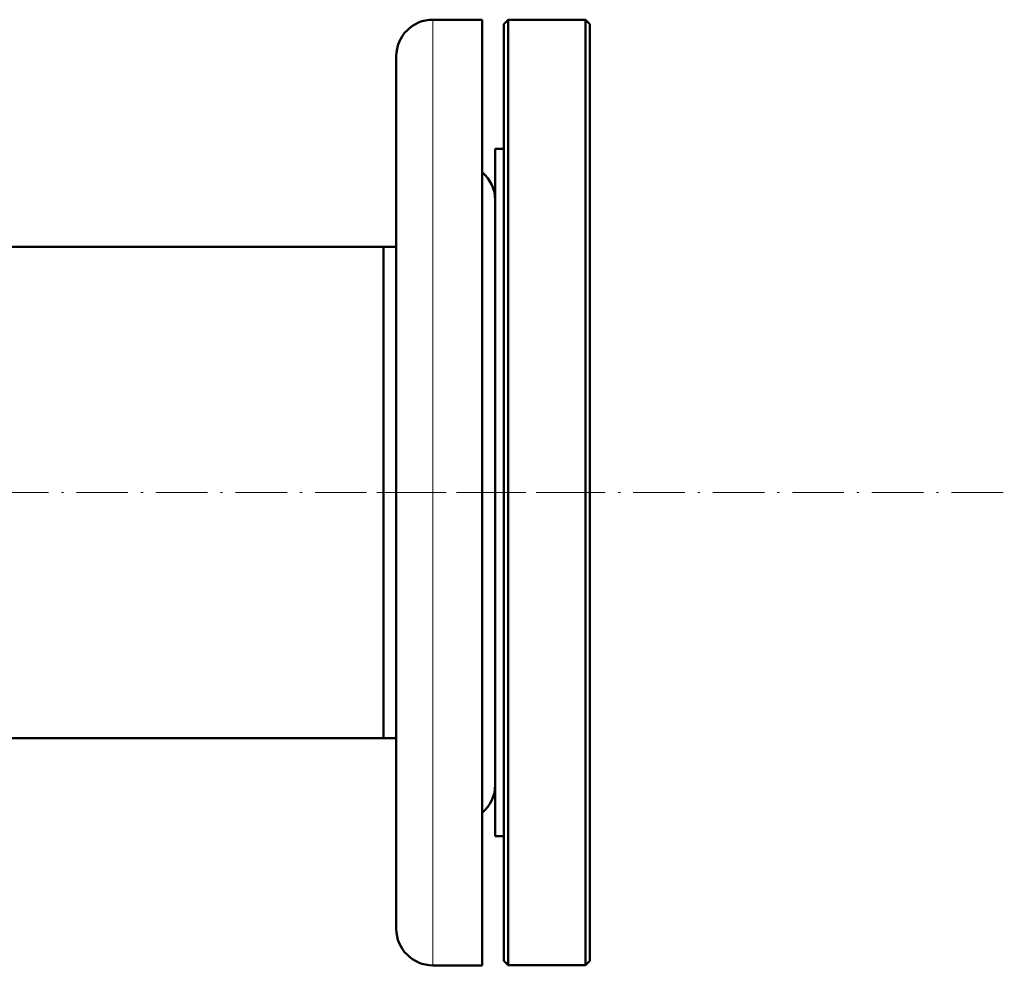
# Model space of a CAD drawing. Extents: x -2073 to 2460, y -1838 to 686.
# Tile 50 of 94: x 784 to 1013, y -1838 to -1618. Entities that reach past the tile are written whole.
import ezdxf

# ---------------------------------------------------------------- set-up
doc = ezdxf.new("R2010")
doc.units = 0
doc.linetypes.add('DASHDOT', pattern=[18.5, 12, -3, 0.5, -3])

msp = doc.modelspace()

# ---------------------------------------------------------------- linework, layer by layer
at = {"color": 7, "lineweight": 18}
for p, q in [((880.07, -1727.7), (880.07, -1617.67)), ((880.07, -1837.74), (880.07, -1727.7))]:
    msp.add_line(p, q, dxfattribs=at)
at = {"color": 7, "lineweight": 50}
for p, q in [((880.07, -1617.67), (891.57, -1617.67)), ((891.57, -1727.7), (891.57, -1617.67)), ((896.57, -1618.7), (897.57, -1617.7)), ((896.57, -1836.7), (896.57, -1618.7)), ((897.57, -1837.7), (897.57, -1617.7)), ((897.57, -1617.7), (915.57, -1617.7)), ((915.57, -1837.7), (915.57, -1617.7)), ((915.57, -1617.7), (916.57, -1618.7)), ((916.57, -1836.7), (916.57, -1618.7)), ((871.57, -1727.7), (871.57, -1626.17)), ((894.57, -1657.5), (894.57, -1647.7)), ((894.57, -1647.7), (896.57, -1647.7)), ((894.57, -1807.7), (894.57, -1657.5)), ((868.57, -1670.55), (682.22, -1670.55)), ((868.57, -1677.55), (868.57, -1670.55)), ((868.57, -1670.55), (871.57, -1670.55)), ((868.57, -1784.85), (868.57, -1670.55)), ((868.57, -1784.85), (868.57, -1677.55)), ((871.57, -1829.24), (871.57, -1727.7)), ((891.57, -1837.74), (891.57, -1727.7)), ((868.57, -1784.85), (-575.43, -1784.85)), ((868.57, -1784.85), (871.57, -1784.85)), ((894.57, -1807.7), (896.57, -1807.7)), ((880.07, -1837.74), (891.57, -1837.74)), ((896.57, -1836.7), (897.57, -1837.7)), ((897.57, -1837.7), (915.57, -1837.7)), ((915.57, -1837.7), (916.57, -1836.7))]:
    msp.add_line(p, q, dxfattribs=at)
at = {"color": 7, "linetype": 'DASHDOT', "lineweight": 18}
for p, q in [((-719.83, -1727.7), (1012.97, -1727.7)), ((867.06, -1727.7), (921.07, -1727.7))]:
    msp.add_line(p, q, dxfattribs=at)
at = {"color": 7, "lineweight": 50}
for centre, start, end in [((880.07, -1626.17), 90, 180), ((886.07, -1659.67), 0, 49.6798), ((886.07, -1795.74), 310.3202, 360), ((880.07, -1829.24), 180, 270)]:
    msp.add_arc(centre, 8.5, start, end, dxfattribs=at)

doc.saveas('drawing.dxf')
